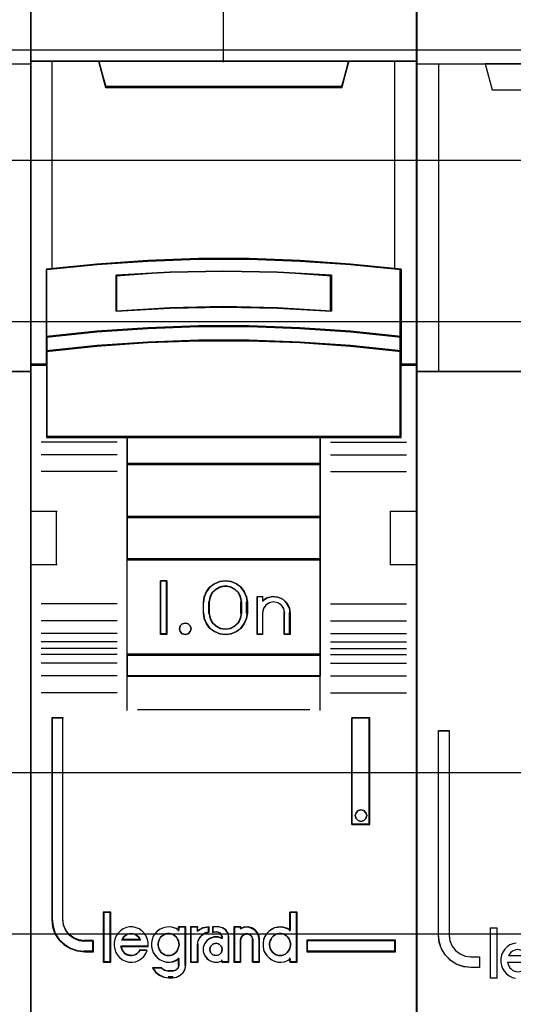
# Model space of a CAD drawing. Extents: x -543332 to -323966, y -9028 to 137422.
# Tile 147 of 250: x -443424 to -443194, y 27131 to 27589. Entities that reach past the tile are written whole.
import ezdxf

# ---------------------------------------------------------------- set-up
doc = ezdxf.new("R2010")
doc.units = 0
doc.header["$MEASUREMENT"] = 0
doc.layers.get('0').update_dxf_attribs({"color": 8})
for name, color, linetype in [('30', 7, 'Continuous'), ('45', 8, 'Continuous'), ('50', 7, 'Continuous')]:
    doc.layers.add(name, color=color, linetype=linetype)

# ---------------------------------------------------------------- blocks, each defined once
blk = doc.blocks.new('*U1107')
at = {"layer": '50', "color": 7}
blk.add_lwpolyline([(509.985212, -137.34823), (834.016113, -137.34823), (834.016113, -183.650891), (509.985212, -183.650891), (509.985212, -137.34823)], dxfattribs=at)
blk = doc.blocks.new('*U1108')
at = {"layer": '30', "color": 7}
blk.add_lwpolyline([(499.9802, -142.47767), (844.087401, -142.47767), (844.087401, -178.455247), (499.9802, -178.455247), (499.9802, -142.47767)], close=True, dxfattribs=at)
for points in [[(499.9802, -142.47767), (844.087401, -142.47767), (844.087401, -178.455247), (499.9802, -178.455247), (499.9802, -142.47767)], [(499.9802, -149.974543), (844.087401, -149.974543), (844.087401, -170.958374), (499.9802, -170.958374), (499.9802, -149.974543)]]:
    blk.add_lwpolyline(points, dxfattribs=at)
blk = doc.blocks.new('*U1114')
at = {"layer": '45', "color": 7}
for points in [[(662.989789, -118.986054), (681.011536, -118.986054), (681.011536, -118.986054), (681.011536, -202.015715), (681.011536, -202.015715), (662.989789, -202.015715), (662.989789, -202.015715), (662.989789, -118.986054), (662.989789, -118.986054)], [(662.989789, -137.991727), (681.011536, -137.991727), (681.011536, -152.304903), (662.989789, -152.304903), (662.989789, -137.991727)], [(662.995091, -137.997023), (681.006234, -137.997023), (681.006234, -152.299607), (662.995091, -152.299607), (662.995091, -137.997023)]]:
    blk.add_lwpolyline(points, close=True, dxfattribs=at)
at = {"layer": '45', "color": 59}
blk.add_lwpolyline([(662.995091, -118.99135), (681.006234, -118.99135), (681.006234, -202.010419), (662.995091, -202.010419), (662.995091, -118.99135)], close=True, dxfattribs=at)
blk = doc.blocks.new('*U1115')
at = {"layer": '45', "color": 7}
for points in [[(698.993517, -119.158183), (681.006234, -119.158183), (681.006234, -200.929979), (698.993517, -200.929979), (698.993517, -119.158183)], [(698.97496, -119.179368), (681.024791, -119.179368), (681.024791, -200.908794), (698.97496, -200.908794), (698.97496, -119.179368)], [(688.820017, -147.071425), (691.179735, -147.071425), (693.539453, -147.159348), (695.893605, -147.324202), (698.247757, -147.554998), (698.247757, -150.692723), (698.247757, -151.36313), (698.247757, -151.995071), (698.993517, -151.995071), (698.993517, -137.872561), (697.99175, -137.872561), (695.81569, -137.872561), (695.498464, -139.054016), (684.501288, -139.054016), (684.184062, -137.872561), (682.008001, -137.872561), (681.006234, -137.872561), (681.006234, -151.995071), (681.751994, -151.995071), (681.751994, -151.36313), (681.751994, -150.692723), (681.751994, -147.554998), (684.095016, -147.324202), (686.460299, -147.159348), (688.820017, -147.071425)], [(684.494492, -139.090703), (695.505259, -139.090703), (695.822878, -137.872561), (689.994303, -137.872561), (684.176874, -137.872561), (684.494492, -139.090703)], [(693.541698, -150.292962), (695.896463, -150.453663), (698.251227, -150.697484), (698.251227, -147.533347), (695.896463, -147.300609), (693.541698, -147.134367), (691.181367, -147.045705), (688.821036, -147.045705), (686.460704, -147.134367), (684.094806, -147.300609), (681.751175, -147.533347), (681.751175, -150.697484), (684.094806, -150.453663), (686.460704, -150.292962), (688.821036, -150.209841), (691.181367, -150.209841), (693.541698, -150.292962)], [(695.006358, -147.821561), (695.006358, -149.497879), (692.503117, -149.357718), (689.994301, -149.312867), (687.496634, -149.357718), (684.993393, -149.497879), (684.993393, -147.821561), (687.496634, -147.675794), (689.994301, -147.630943), (692.503117, -147.675794), (695.006358, -147.821561)], [(692.503117, -149.357718), (695.006358, -149.497879), (695.006358, -147.821561), (692.503117, -147.675794), (689.994301, -147.630943), (687.496634, -147.675794), (684.993393, -147.821561), (684.993393, -149.497879), (687.496634, -149.357718), (689.994301, -149.312867), (692.503117, -149.357718)], [(695.896463, -150.422835), (693.541698, -150.258272), (691.181367, -150.173153), (688.821036, -150.173153), (686.460704, -150.258272), (684.094806, -150.422835), (681.751175, -150.672516), (681.751175, -151.364815), (684.094806, -151.115133), (686.460704, -150.95057), (688.821036, -150.865452), (691.181367, -150.865452), (693.541698, -150.95057), (695.896463, -151.115133), (698.251227, -151.364815), (698.251227, -150.672516), (695.896463, -150.422835)], [(693.541698, -150.926076), (691.181367, -150.843132), (688.821036, -150.843132), (686.460704, -150.926076), (684.094806, -151.086436), (681.751175, -151.329741), (681.751175, -151.96565), (681.751175, -155.360852), (685.503211, -155.360852), (694.499191, -155.360852), (698.251227, -155.360852), (698.251227, -151.96565), (698.251227, -151.329741), (695.896463, -151.086436), (693.541698, -150.926076)], [(685.491788, -156.616069), (694.507963, -156.616069), (694.507963, -155.318482), (685.491788, -155.318482), (685.491788, -156.616069)], [(694.507963, -156.573698), (685.491788, -156.573698), (685.491788, -159.081483), (694.507963, -159.081483), (694.507963, -156.573698)], [(694.507963, -159.039113), (685.491788, -159.039113), (685.491788, -161.049049), (694.507963, -161.049049), (694.507963, -159.039113)], [(685.491788, -165.482028), (694.507963, -165.482028), (694.507963, -161.006678), (685.491788, -161.006678), (685.491788, -165.482028)], [(687.355467, -162.020914), (687.355467, -164.528699), (687.058551, -164.528699), (687.058551, -162.020914), (687.355467, -162.020914)], [(691.059046, -162.767677), (691.09873, -163.018456), (691.09873, -163.531158), (691.059046, -163.781937), (690.95133, -164.027142), (690.79826, -164.238911), (690.588498, -164.389378), (690.339051, -164.489689), (690.078265, -164.528699), (689.81181, -164.489689), (689.562363, -164.389378), (689.35827, -164.238911), (689.199531, -164.027142), (689.091815, -163.781937), (689.05213, -163.531158), (689.05213, -163.018456), (689.091815, -162.767677), (689.199531, -162.522471), (689.35827, -162.310703), (689.562363, -162.160236), (689.81181, -162.059924), (690.078265, -162.020914), (690.339051, -162.059924), (690.588498, -162.160236), (690.79826, -162.310703), (690.95133, -162.522471), (691.059046, -162.767677)], [(690.84158, -163.530832), (690.84158, -163.016429), (690.801637, -162.792776), (690.698926, -162.580306), (690.522036, -162.412566), (690.310909, -162.30633), (690.076958, -162.267191), (689.8373, -162.30633), (689.626173, -162.412566), (689.449283, -162.580306), (689.346573, -162.792776), (689.30663, -163.016429), (689.30663, -163.530832), (689.346573, -163.754485), (689.449283, -163.966955), (689.626173, -164.134695), (689.8373, -164.24093), (690.076958, -164.274478), (690.310909, -164.24093), (690.522036, -164.134695), (690.698926, -163.966955), (690.801637, -163.754485), (690.84158, -163.530832)], [(692.019557, -162.815902), (692.270627, -162.759744), (692.510284, -162.782207), (692.744236, -162.883291), (692.926832, -163.057378), (693.052367, -163.276392), (693.09231, -163.523484), (693.09231, -164.528699), (692.829828, -164.528699), (692.829828, -163.523484), (692.789885, -163.321317), (692.687174, -163.158461), (692.521696, -163.046147), (692.316276, -163.006837), (692.122267, -163.046147), (691.962495, -163.158461), (691.842666, -163.321317), (691.80843, -163.523484), (691.80843, -164.528699), (691.55736, -164.528699), (691.55736, -162.759744), (691.80843, -162.759744), (691.80843, -162.950679), (692.019557, -162.815902)], [(688.440801, -164.124535), (688.476855, -164.255294), (688.440801, -164.386053), (688.344657, -164.487094), (688.212458, -164.528699), (688.068242, -164.487094), (687.978107, -164.386053), (687.936044, -164.255294), (687.978107, -164.124535), (688.068242, -164.023494), (688.212458, -163.993776), (688.344657, -164.023494), (688.440801, -164.124535)], [(694.507963, -165.439658), (685.491788, -165.439658), (685.491788, -166.467135), (694.507963, -166.467135), (694.507963, -165.439658)], [(683.93563, -179.268225), (683.93563, -178.778737), (683.53261, -178.778737), (683.260145, -178.740238), (683.021739, -178.63574), (682.811715, -178.487243), (682.647101, -178.283748), (682.539251, -178.041754), (682.510869, -177.77776), (682.510869, -168.394978), (682.005675, -168.394978), (682.005675, -177.77776), (682.039733, -178.113252), (682.147583, -178.432245), (682.329226, -178.712738), (682.578985, -178.943733), (682.868478, -179.119729), (683.186353, -179.229726), (683.53261, -179.268225), (683.93563, -179.268225)], [(695.960732, -168.394978), (695.960732, -173.360233), (696.80111, -173.360233), (696.80111, -168.394978), (695.960732, -168.394978)], [(696.614078, -172.809774), (696.650001, -172.939886), (696.614078, -173.081826), (696.518283, -173.170539), (696.380578, -173.211938), (696.24886, -173.170539), (696.153066, -173.081826), (696.117143, -172.939886), (696.153066, -172.809774), (696.24886, -172.709233), (696.380578, -172.679663), (696.518283, -172.709233), (696.614078, -172.809774)], [(684.720336, -179.742242), (684.720336, -177.448956), (684.412816, -177.448956), (684.412816, -179.742242), (684.720336, -179.742242)], [(697.994077, -178.738598), (693.866413, -178.738598), (693.866413, -179.268225), (697.994077, -179.268225), (697.994077, -178.738598)]]:
    blk.add_lwpolyline(points, close=True, dxfattribs=at)
at = {"layer": '45', "color": 139}
for points in [[(698.993517, -119.158183), (681.006234, -119.158183), (681.006234, -200.929979), (698.993517, -200.929979), (698.993517, -119.158183)], [(693.53184, -150.943933), (691.177197, -150.861669), (688.822554, -150.861669), (686.467911, -150.943933), (684.107715, -151.102976), (681.769733, -151.344284), (681.769733, -151.974975), (681.769733, -155.342315), (685.512726, -155.342315), (694.487025, -155.342315), (698.230019, -155.342315), (698.230019, -151.974975), (698.230019, -151.344284), (695.880929, -151.102976), (693.53184, -150.943933)], [(688.476855, -164.255294), (688.440801, -164.124535), (688.344657, -164.023494), (688.212458, -163.993776), (688.068242, -164.023494), (687.978107, -164.124535), (687.936044, -164.255294), (687.978107, -164.386053), (688.068242, -164.487094), (688.212458, -164.528699), (688.344657, -164.487094), (688.440801, -164.386053), (688.476855, -164.255294)], [(696.650001, -172.939886), (696.614078, -172.809774), (696.518283, -172.709233), (696.380578, -172.679663), (696.24886, -172.709233), (696.153066, -172.809774), (696.117143, -172.939886), (696.153066, -173.081826), (696.24886, -173.170539), (696.380578, -173.211938), (696.518283, -173.170539), (696.614078, -173.081826), (696.650001, -172.939886)], [(687.429191, -179.453595), (687.52791, -179.442183), (687.615016, -179.413653), (687.696314, -179.368006), (687.765999, -179.310947), (687.829876, -179.231064), (687.870525, -179.156887), (687.89956, -179.059886), (687.922789, -178.962885), (687.911174, -178.865884), (687.893753, -178.768883), (687.853104, -178.683294), (687.800841, -178.592), (687.731156, -178.529234), (687.655665, -178.477881), (687.56856, -178.437939), (687.475647, -178.420822), (687.388542, -178.420822), (687.289822, -178.437939), (687.214331, -178.477881), (687.133032, -178.529234), (687.063348, -178.592), (687.016891, -178.683294), (686.976242, -178.768883), (686.947207, -178.865884), (686.947207, -178.962885), (686.958821, -179.059886), (686.987856, -179.156887), (687.034313, -179.231064), (687.092383, -179.310947), (687.173681, -179.368006), (687.25498, -179.413653), (687.342085, -179.442183), (687.429191, -179.453595)], [(692.616449, -179.453595), (692.709203, -179.442183), (692.79616, -179.413653), (692.883118, -179.368006), (692.952683, -179.310947), (693.010655, -179.231064), (693.062829, -179.156887), (693.091815, -179.059886), (693.097612, -178.962885), (693.097612, -178.865884), (693.080221, -178.768883), (693.039641, -178.683294), (692.981669, -178.592), (692.912103, -178.529234), (692.842538, -178.477881), (692.75558, -178.437939), (692.668623, -178.420822), (692.570072, -178.420822), (692.483114, -178.437939), (692.396157, -178.477881), (692.314997, -178.529234), (692.257026, -178.592), (692.199054, -178.683294), (692.158474, -178.768883), (692.135286, -178.865884), (692.135286, -178.962885), (692.14688, -179.059886), (692.175866, -179.156887), (692.22804, -179.231064), (692.286012, -179.310947), (692.355577, -179.368006), (692.442534, -179.413653), (692.529492, -179.442183), (692.616449, -179.453595)], [(689.932274, -179.164948), (689.890426, -179.02357), (689.782815, -178.917536), (689.639335, -178.876301), (689.495854, -178.917536), (689.388244, -179.02357), (689.346395, -179.164948), (689.388244, -179.306326), (689.495854, -179.41236), (689.639335, -179.453595), (689.782815, -179.41236), (689.890426, -179.306326), (689.932274, -179.164948)]]:
    blk.add_lwpolyline(points, close=True, dxfattribs=at)
for points in [[(689.974691, -130.682871), (689.974691, -137.912283)], [(681.006234, -137.872561), (698.993517, -137.872561)], [(684.176874, -137.872561), (684.534764, -139.090703)], [(695.822878, -137.872561), (695.464988, -139.090703)], [(684.492347, -139.050981), (695.507404, -139.050981)], [(698.251227, -147.567387), (695.896463, -147.318402), (693.541698, -147.140556), (691.181367, -147.045705), (688.821036, -147.045705), (686.460704, -147.140556), (684.094806, -147.318402), (681.751175, -147.567387)], [(681.751175, -147.527665), (681.751175, -155.360852)], [(695.006358, -147.858682), (692.503117, -147.684528), (689.994301, -147.630943), (687.496634, -147.684528), (684.993393, -147.858682)], [(684.993393, -149.497879), (684.993393, -147.81896)], [(694.966593, -149.497879), (694.966593, -147.81896)], [(698.208811, -155.360852), (698.208811, -147.527665)], [(695.006358, -149.497879), (692.503117, -149.329361), (689.994301, -149.275435), (687.496634, -149.329361), (684.993393, -149.497879)], [(698.251227, -150.697484), (695.896463, -150.435319), (693.541698, -150.262528), (691.181367, -150.173153), (688.821036, -150.173153), (686.460704, -150.262528), (684.094806, -150.435319), (681.751175, -150.697484)], [(698.251227, -151.364815), (695.896463, -151.103973), (693.541698, -150.932055), (691.181367, -150.843132), (688.821036, -150.843132), (686.460704, -150.932055), (684.094806, -151.103973), (681.751175, -151.364815)], [(681.790941, -151.955349), (681.006234, -151.955349)], [(698.993517, -151.955349), (698.208811, -151.955349)], [(685.033159, -155.583295), (681.504629, -155.583295)], [(698.251227, -155.318482), (681.751175, -155.318482)], [(685.491788, -155.318482), (685.491788, -166.467135)], [(685.491788, -155.318482), (694.507963, -155.318482)], [(694.465547, -155.318482), (694.465547, -166.467135)], [(694.966593, -155.583295), (698.495123, -155.583295)], [(685.033159, -156.168534), (681.504629, -156.168534)], [(694.966593, -156.168534), (698.495123, -156.168534)], [(685.033159, -156.952382), (681.504629, -156.952382)], [(685.491788, -156.573698), (694.507963, -156.573698)], [(694.966593, -156.952382), (698.495123, -156.952382)], [(681.006234, -158.792837), (682.241617, -158.792837)], [(682.199201, -158.792837), (682.199201, -161.300621)], [(697.760785, -161.300621), (697.760785, -158.792837)], [(697.760785, -158.792837), (698.993517, -158.792837)], [(685.491788, -159.039113), (694.507963, -159.039113)], [(685.491788, -161.006678), (694.507963, -161.006678)], [(681.006234, -161.260899), (682.241617, -161.260899)], [(697.760785, -161.260899), (698.993517, -161.260899)], [(687.355467, -162.020914), (687.058551, -162.020914)], [(687.058551, -162.020914), (687.058551, -164.528699)], [(687.31305, -162.020914), (687.31305, -164.528699)], [(691.09873, -163.043095), (691.059046, -162.786122), (690.95133, -162.53486), (690.79826, -162.317861), (690.588498, -162.163677), (690.339051, -162.060888), (690.078265, -162.020914), (689.81181, -162.060888), (689.562363, -162.163677), (689.35827, -162.317861), (689.199531, -162.53486), (689.091815, -162.786122), (689.05213, -163.043095)], [(690.84158, -163.043095), (690.801637, -162.811482), (690.698926, -162.591449), (690.522036, -162.41774), (690.310909, -162.307723), (690.076958, -162.267191), (689.8373, -162.307723), (689.626173, -162.41774), (689.449283, -162.591449), (689.346573, -162.811482), (689.30663, -163.043095)], [(691.55736, -162.759744), (691.841021, -162.759744)], [(691.55736, -162.759744), (691.55736, -164.528699)], [(691.801255, -162.759744), (691.801255, -162.987484)], [(693.09231, -163.546241), (693.052144, -163.291786), (692.925907, -163.066247), (692.742291, -162.886972), (692.507032, -162.782877), (692.266035, -162.759744), (692.013562, -162.817575), (691.801255, -162.956369)], [(685.033159, -163.096058), (681.504629, -163.096058)], [(689.05213, -163.546241), (689.05213, -163.003373)], [(689.30663, -163.546241), (689.30663, -163.003373)], [(690.801814, -163.546241), (690.801814, -163.003373)], [(691.056314, -163.546241), (691.056314, -163.003373)], [(692.835159, -163.546241), (692.794727, -163.333814), (692.690759, -163.162693), (692.523255, -163.044678), (692.315319, -163.003373), (692.118935, -163.044678), (691.957207, -163.162693), (691.835911, -163.333814), (691.801255, -163.546241)], [(694.966593, -163.096058), (698.495123, -163.096058)], [(689.05213, -163.506519), (689.091815, -163.763492), (689.199531, -164.014754), (689.35827, -164.231753), (689.562363, -164.385937), (689.81181, -164.488726), (690.078265, -164.528699), (690.339051, -164.488726), (690.588498, -164.385937), (690.79826, -164.231753), (690.95133, -164.014754), (691.059046, -163.763492), (691.09873, -163.506519)], [(689.30663, -163.506519), (689.346573, -163.737484), (689.449283, -163.956901), (689.626173, -164.130125), (689.8373, -164.239834), (690.076958, -164.274478), (690.310909, -164.239834), (690.522036, -164.130125), (690.698926, -163.956901), (690.801637, -163.737484), (690.84158, -163.506519)], [(691.801255, -163.506519), (691.801255, -164.528699)], [(692.795394, -163.506519), (692.795394, -164.528699)], [(693.049893, -163.506519), (693.049893, -164.528699)], [(685.033159, -163.885202), (681.504629, -163.885202)], [(694.966593, -163.885202), (698.495123, -163.885202)], [(685.033159, -164.47044), (681.504629, -164.47044)], [(687.355467, -164.486329), (687.058551, -164.486329)], [(691.55736, -164.486329), (691.841021, -164.486329)], [(692.795394, -164.486329), (693.09231, -164.486329)], [(694.966593, -164.47044), (698.495123, -164.47044)], [(685.033159, -164.870309), (681.504629, -164.870309)], [(685.033159, -165.1669), (681.504629, -165.1669)], [(694.966593, -164.870309), (698.495123, -164.870309)], [(694.966593, -165.1669), (698.495123, -165.1669)], [(685.033159, -165.450251), (681.504629, -165.450251)], [(685.491788, -165.439658), (694.507963, -165.439658)], [(694.966593, -165.450251), (698.495123, -165.450251)], [(685.033159, -165.852767), (681.504629, -165.852767)], [(694.966593, -165.852767), (698.495123, -165.852767)], [(685.033159, -166.443302), (681.504629, -166.443302)], [(685.491788, -166.427413), (694.507963, -166.427413)], [(685.491788, -166.427413), (685.491788, -168.050721)], [(694.465547, -166.427413), (694.465547, -168.050721)], [(694.966593, -166.443302), (698.495123, -166.443302)], [(685.033159, -167.22715), (681.504629, -167.22715)], [(694.966593, -167.22715), (698.495123, -167.22715)], [(682.005675, -168.394978), (682.005675, -177.782621)], [(682.005675, -168.394978), (682.541184, -168.394978)], [(682.498768, -168.394978), (682.498768, -177.782621)], [(685.987532, -168.010998), (694.01222, -168.010998)], [(695.960732, -173.360233), (695.960732, -168.394978)], [(695.960732, -168.394978), (696.80111, -168.394978)], [(696.758694, -173.360233), (696.758694, -168.394978)], [(695.960732, -173.320511), (696.80111, -173.320511)], [(684.394259, -177.430419), (684.394259, -179.760779)], [(684.394259, -177.430419), (684.738894, -177.430419)], [(684.699128, -177.430419), (684.699128, -179.760779)], [(693.055195, -177.430419), (693.055195, -178.314896)], [(693.055195, -177.430419), (693.407783, -177.430419)], [(693.368018, -177.430419), (693.368018, -179.760779)], [(682.005675, -177.742899), (682.039912, -178.086238), (682.148328, -178.412692), (682.330925, -178.699746), (682.581994, -178.936143), (682.873007, -179.116255), (683.192551, -179.228826), (683.540625, -179.268225)], [(682.498768, -177.742899), (682.527708, -178.016675), (682.637682, -178.267637), (682.805537, -178.478673), (683.019696, -178.632673), (683.262796, -178.741042), (683.540625, -178.780968)], [(686.483276, -179.019915), (686.483276, -178.85715), (686.454763, -178.694384), (686.392034, -178.554069), (686.306495, -178.419367), (686.203849, -178.307115), (686.066987, -178.2117), (685.930125, -178.155574), (685.776155, -178.116286), (685.622185, -178.116286), (685.468215, -178.144349), (685.32565, -178.200475), (685.200193, -178.295889), (685.080439, -178.402529), (684.9949, -178.537231), (684.937874, -178.688771), (684.897956, -178.840312), (684.897956, -179.003077), (684.926469, -179.154618), (684.983495, -179.306158), (685.063331, -179.435248), (685.165978, -179.553112), (685.291434, -179.648527), (685.439702, -179.715878), (685.582267, -179.749553), (685.736236, -179.760779), (685.890206, -179.732716), (686.038474, -179.67659), (686.169633, -179.592401), (686.277982, -179.485761), (686.374926, -179.351059), (686.443358, -179.210744)], [(686.122735, -178.730654), (686.076048, -178.635807), (686.01769, -178.55993), (685.94766, -178.509345), (685.865958, -178.452437), (685.77842, -178.433468), (685.690883, -178.420822), (685.603345, -178.433468), (685.521643, -178.452437), (685.434106, -178.509345), (685.364076, -178.55993), (685.305717, -178.635807), (685.253195, -178.730654)], [(687.922789, -178.279052), (687.785029, -178.194862), (687.64153, -178.144349), (687.492291, -178.116286), (687.337312, -178.127511), (687.193813, -178.155574), (687.044574, -178.222925), (686.918294, -178.307115), (686.814975, -178.419367), (686.723135, -178.554069), (686.665736, -178.705609), (686.637036, -178.85715), (686.637036, -179.019915), (686.665736, -179.171455), (686.723135, -179.31177), (686.814975, -179.446473), (686.918294, -179.558725), (687.044574, -179.654139), (687.193813, -179.715878), (687.337312, -179.749553), (687.492291, -179.760779), (687.64153, -179.732716), (687.785029, -179.67659), (687.922789, -179.592401)], [(687.880372, -178.116286), (687.880372, -178.314896)], [(687.880372, -178.116286), (688.23296, -178.116286)], [(688.190543, -178.116286), (688.190543, -179.909074)], [(688.452996, -178.116286), (688.452996, -179.760779)], [(688.452996, -178.116286), (688.805584, -178.116286)], [(689.319885, -178.116286), (689.02656, -178.163525), (688.763167, -178.325489)], [(688.763167, -178.116286), (688.763167, -178.325489)], [(689.319885, -178.344026), (689.146285, -178.396963), (688.996629, -178.485192), (688.870919, -178.614594), (688.793098, -178.78517), (688.763167, -178.955745)], [(689.280119, -178.116286), (689.280119, -178.386396)], [(689.473645, -178.116286), (689.473645, -178.386396)], [(689.770561, -178.116286), (689.473645, -178.116286)], [(689.473645, -178.344026), (689.698983, -178.344026)], [(689.932274, -178.611487), (689.886323, -178.481018), (689.787856, -178.376643), (689.656566, -178.344026)], [(690.242446, -178.611487), (690.20031, -178.420566), (690.085941, -178.259477), (689.923417, -178.15805), (689.730796, -178.116286)], [(690.473086, -178.116286), (690.473086, -179.760779)], [(690.473086, -178.116286), (690.815069, -178.116286)], [(691.668703, -178.730654), (691.639611, -178.55512), (691.569789, -178.385438), (691.453418, -178.256713), (691.296319, -178.168946), (691.127582, -178.116286), (690.94139, -178.127988), (690.772653, -178.186499)], [(690.772653, -178.116286), (690.772653, -178.222211)], [(691.358532, -178.730654), (691.316683, -178.572576), (691.22103, -178.465083), (691.065592, -178.420822), (690.922112, -178.465083), (690.814501, -178.572576), (690.772653, -178.730654)], [(693.097612, -178.279052), (692.971202, -178.194862), (692.827554, -178.144349), (692.672415, -178.116286), (692.517275, -178.127511), (692.367881, -178.155574), (692.235725, -178.222925), (692.109315, -178.307115), (692.000143, -178.419367), (691.913954, -178.554069), (691.856495, -178.705609), (691.827765, -178.85715), (691.827765, -179.019915), (691.856495, -179.171455), (691.913954, -179.31177), (692.000143, -179.446473), (692.109315, -179.558725), (692.235725, -179.654139), (692.367881, -179.715878), (692.517275, -179.749553), (692.672415, -179.760779), (692.827554, -179.732716), (692.971202, -179.67659), (693.097612, -179.592401)], [(683.498208, -178.738598), (683.93563, -178.738598)], [(683.893213, -178.738598), (683.893213, -179.268225)], [(683.893213, -178.738598), (683.893213, -179.268225)], [(685.253195, -178.690932), (686.122735, -178.690932)], [(688.452996, -179.760779), (688.805584, -179.760779), (688.805584, -178.916023)], [(689.932274, -178.636529), (689.745865, -178.57971), (689.559455, -178.57971), (689.36722, -178.636529), (689.221587, -178.744486), (689.105081, -178.897898), (689.046828, -179.068355), (689.046828, -179.261541), (689.105081, -179.431998), (689.221587, -179.591092), (689.36722, -179.693367), (689.559455, -179.750186), (689.745865, -179.750186), (689.932274, -179.693367)], [(689.889858, -178.569117), (689.889858, -178.675043)], [(690.20268, -178.569117), (690.20268, -179.760779)], [(690.772653, -178.690932), (690.772653, -179.760779)], [(691.318766, -178.690932), (691.318766, -179.760779)], [(691.628938, -178.690932), (691.628938, -179.760779)], [(693.866413, -178.738598), (697.994077, -178.738598)], [(693.866413, -178.738598), (693.866413, -179.268225)], [(697.954311, -179.268225), (697.954311, -178.738598)], [(683.498208, -179.228503), (683.93563, -179.228503)], [(685.210778, -178.998115), (686.483276, -178.998115)], [(685.210778, -178.998115), (685.239871, -179.088013), (685.268963, -179.17791), (685.327148, -179.261814), (685.385333, -179.333732), (685.466793, -179.393663), (685.55407, -179.423629), (685.641348, -179.441608), (685.734444, -179.453595), (685.821722, -179.435615), (685.897362, -179.40565), (685.978821, -179.351711), (686.048643, -179.279793), (686.106828, -179.201882)], [(686.064412, -179.183485), (686.44351, -179.183485)], [(693.866413, -179.228503), (697.994077, -179.228503)], [(684.394259, -179.721057), (684.738894, -179.721057)], [(687.607315, -180.48372), (687.797988, -180.454464), (687.964826, -180.366697), (688.107831, -180.237973), (688.197209, -180.056588), (688.23296, -179.869352)], [(687.607315, -180.176536), (687.755395, -180.132653), (687.877721, -180.026079), (687.922789, -179.869352)], [(687.880372, -179.556872), (687.880372, -179.909074)], [(689.889858, -179.654853), (689.889858, -179.760779)], [(689.889858, -179.721057), (690.242446, -179.721057)], [(690.473086, -179.721057), (690.815069, -179.721057)], [(691.318766, -179.721057), (691.668703, -179.721057)], [(693.055195, -179.556872), (693.055195, -179.760779)], [(693.055195, -179.721057), (693.407783, -179.721057)], [(686.687406, -180.004407), (686.822017, -180.202124), (687.00345, -180.351909), (687.219999, -180.453763), (687.448253, -180.48372)], [(686.687406, -180.004407), (687.111571, -180.004407)], [(687.069155, -180.004407), (687.249382, -180.126332), (687.448253, -180.176536)], [(687.408487, -180.136814), (687.649732, -180.136814)], [(687.649732, -180.443998), (687.408487, -180.443998)]]:
    blk.add_lwpolyline(points, dxfattribs=at)
at = {"layer": '45', "color": 140}
for points in [[(688.820017, -147.071425), (691.179735, -147.071425), (693.539453, -147.159348), (695.893605, -147.324202), (698.247757, -147.554998), (698.247757, -150.692723), (698.247757, -151.36313), (698.247757, -151.995071), (698.993517, -151.995071), (698.993517, -137.872561), (697.99175, -137.872561), (695.81569, -137.872561), (695.498464, -139.054016), (684.501288, -139.054016), (684.184062, -137.872561), (682.008001, -137.872561), (681.006234, -137.872561), (681.006234, -151.995071), (681.751994, -151.995071), (681.751994, -151.36313), (681.751994, -150.692723), (681.751994, -147.554998), (684.095016, -147.324202), (686.460299, -147.159348), (688.820017, -147.071425)], [(684.512037, -139.072167), (695.487714, -139.072167), (695.80432, -137.891098), (689.994321, -137.891098), (684.195431, -137.891098), (684.512037, -139.072167)]]:
    blk.add_lwpolyline(points, close=True, dxfattribs=at)
at = {"layer": '45', "color": 59}
for points in [[(688.822451, -147.065814), (691.1773, -147.065814), (693.532149, -147.153505), (695.881444, -147.317927), (698.230739, -147.548117), (698.230739, -150.677605), (698.230739, -151.346252), (698.230739, -151.976534), (698.97496, -151.976534), (698.97496, -137.891098), (697.97526, -137.891098), (695.80369, -137.891098), (695.487118, -139.069451), (684.512634, -139.069451), (684.196062, -137.891098), (682.024491, -137.891098), (681.024791, -137.891098), (681.024791, -151.976534), (681.769012, -151.976534), (681.769012, -151.346252), (681.769012, -150.677605), (681.769012, -147.548117), (684.1072, -147.317927), (686.467602, -147.153505), (688.822451, -147.065814)], [(684.494492, -139.090703), (695.505259, -139.090703), (695.822878, -137.872561), (689.994303, -137.872561), (684.176874, -137.872561), (684.494492, -139.090703)], [(693.541698, -150.292962), (695.896463, -150.453663), (698.251227, -150.697484), (698.251227, -147.533347), (695.896463, -147.300609), (693.541698, -147.134367), (691.181367, -147.045705), (688.821036, -147.045705), (686.460704, -147.134367), (684.094806, -147.300609), (681.751175, -147.533347), (681.751175, -150.697484), (684.094806, -150.453663), (686.460704, -150.292962), (688.821036, -150.209841), (691.181367, -150.209841), (693.541698, -150.292962)], [(695.006358, -147.821561), (695.006358, -149.497879), (692.503117, -149.357718), (689.994301, -149.312867), (687.496634, -149.357718), (684.993393, -149.497879), (684.993393, -147.821561), (687.496634, -147.675794), (689.994301, -147.630943), (692.503117, -147.675794), (695.006358, -147.821561)], [(692.503117, -149.357718), (695.006358, -149.497879), (695.006358, -147.821561), (692.503117, -147.675794), (689.994301, -147.630943), (687.496634, -147.675794), (684.993393, -147.821561), (684.993393, -149.497879), (687.496634, -149.357718), (689.994301, -149.312867), (692.503117, -149.357718)], [(692.493838, -149.339515), (694.987801, -149.476694), (694.987801, -147.836042), (692.493838, -147.693377), (689.994321, -147.64948), (687.505913, -147.693377), (685.01195, -147.836042), (685.01195, -149.476694), (687.505913, -149.339515), (689.994321, -149.295618), (692.493838, -149.339515)], [(695.896463, -150.422835), (693.541698, -150.258272), (691.181367, -150.173153), (688.821036, -150.173153), (686.460704, -150.258272), (684.094806, -150.422835), (681.751175, -150.672516), (681.751175, -151.364815), (684.094806, -151.115133), (686.460704, -150.95057), (688.821036, -150.865452), (691.181367, -150.865452), (693.541698, -150.95057), (695.896463, -151.115133), (698.251227, -151.364815), (698.251227, -150.672516), (695.896463, -150.422835)], [(695.880929, -150.435697), (693.53184, -150.27662), (691.177197, -150.194338), (688.822554, -150.194338), (686.467911, -150.27662), (684.107715, -150.435697), (681.769733, -150.677056), (681.769733, -151.346278), (684.107715, -151.104919), (686.467911, -150.945842), (688.822554, -150.86356), (691.177197, -150.86356), (693.53184, -150.945842), (695.880929, -151.104919), (698.230019, -151.346278), (698.230019, -150.677056), (695.880929, -150.435697)], [(693.541698, -150.926076), (691.181367, -150.843132), (688.821036, -150.843132), (686.460704, -150.926076), (684.094806, -151.086436), (681.751175, -151.329741), (681.751175, -151.96565), (681.751175, -155.360852), (685.503211, -155.360852), (694.499191, -155.360852), (698.251227, -155.360852), (698.251227, -151.96565), (698.251227, -151.329741), (695.896463, -151.086436), (693.541698, -150.926076)], [(685.491788, -156.616069), (694.507963, -156.616069), (694.507963, -155.318482), (685.491788, -155.318482), (685.491788, -156.616069)], [(685.512996, -156.594883), (694.489406, -156.594883), (694.489406, -155.339667), (685.512996, -155.339667), (685.512996, -156.594883)], [(694.507963, -156.573698), (685.491788, -156.573698), (685.491788, -159.081483), (694.507963, -159.081483), (694.507963, -156.573698)], [(694.489406, -156.592235), (685.512996, -156.592235), (685.512996, -159.062946), (694.489406, -159.062946), (694.489406, -156.592235)], [(694.507963, -159.039113), (685.491788, -159.039113), (685.491788, -161.049049), (694.507963, -161.049049), (694.507963, -159.039113)], [(694.489406, -159.060298), (685.512996, -159.060298), (685.512996, -161.027863), (694.489406, -161.027863), (694.489406, -159.060298)], [(685.491788, -165.482028), (694.507963, -165.482028), (694.507963, -161.006678), (685.491788, -161.006678), (685.491788, -165.482028)], [(687.355467, -162.020914), (687.355467, -164.528699), (687.058551, -164.528699), (687.058551, -162.020914), (687.355467, -162.020914)], [(691.059046, -162.767677), (691.09873, -163.018456), (691.09873, -163.531158), (691.059046, -163.781937), (690.95133, -164.027142), (690.79826, -164.238911), (690.588498, -164.389378), (690.339051, -164.489689), (690.078265, -164.528699), (689.81181, -164.489689), (689.562363, -164.389378), (689.35827, -164.238911), (689.199531, -164.027142), (689.091815, -163.781937), (689.05213, -163.531158), (689.05213, -163.018456), (689.091815, -162.767677), (689.199531, -162.522471), (689.35827, -162.310703), (689.562363, -162.160236), (689.81181, -162.059924), (690.078265, -162.020914), (690.339051, -162.059924), (690.588498, -162.160236), (690.79826, -162.310703), (690.95133, -162.522471), (691.059046, -162.767677)], [(690.84158, -163.530832), (690.84158, -163.016429), (690.801637, -162.792776), (690.698926, -162.580306), (690.522036, -162.412566), (690.310909, -162.30633), (690.076958, -162.267191), (689.8373, -162.30633), (689.626173, -162.412566), (689.449283, -162.580306), (689.346573, -162.792776), (689.30663, -163.016429), (689.30663, -163.530832), (689.346573, -163.754485), (689.449283, -163.966955), (689.626173, -164.134695), (689.8373, -164.24093), (690.076958, -164.274478), (690.310909, -164.24093), (690.522036, -164.134695), (690.698926, -163.966955), (690.801637, -163.754485), (690.84158, -163.530832)], [(690.823023, -163.52603), (690.823023, -163.021128), (690.784114, -162.801606), (690.684065, -162.593059), (690.511757, -162.428418), (690.3061, -162.324145), (690.078209, -162.285728), (689.844761, -162.324145), (689.639103, -162.428418), (689.466796, -162.593059), (689.366746, -162.801606), (689.327838, -163.021128), (689.327838, -163.52603), (689.366746, -163.745552), (689.466796, -163.954098), (689.639103, -164.11874), (689.844761, -164.223013), (690.078209, -164.255941), (690.3061, -164.223013), (690.511757, -164.11874), (690.684065, -163.954098), (690.784114, -163.745552), (690.823023, -163.52603)], [(692.019557, -162.815902), (692.270627, -162.759744), (692.510284, -162.782207), (692.744236, -162.883291), (692.926832, -163.057378), (693.052367, -163.276392), (693.09231, -163.523484), (693.09231, -164.528699), (692.829828, -164.528699), (692.829828, -163.523484), (692.789885, -163.321317), (692.687174, -163.158461), (692.521696, -163.046147), (692.316276, -163.006837), (692.122267, -163.046147), (691.962495, -163.158461), (691.842666, -163.321317), (691.80843, -163.523484), (691.80843, -164.528699), (691.55736, -164.528699), (691.55736, -162.759744), (691.80843, -162.759744), (691.80843, -162.950679), (692.019557, -162.815902)], [(688.440801, -164.124535), (688.476855, -164.255294), (688.440801, -164.386053), (688.344657, -164.487094), (688.212458, -164.528699), (688.068242, -164.487094), (687.978107, -164.386053), (687.936044, -164.255294), (687.978107, -164.124535), (688.068242, -164.023494), (688.212458, -163.993776), (688.344657, -164.023494), (688.440801, -164.124535)], [(694.507963, -165.439658), (685.491788, -165.439658), (685.491788, -166.467135), (694.507963, -166.467135), (694.507963, -165.439658)], [(694.489406, -165.460843), (685.512996, -165.460843), (685.512996, -166.448598), (694.489406, -166.448598), (694.489406, -165.460843)], [(695.960732, -168.394978), (695.960732, -173.360233), (696.80111, -173.360233), (696.80111, -168.394978), (695.960732, -168.394978)], [(696.614078, -172.809774), (696.650001, -172.939886), (696.614078, -173.081826), (696.518283, -173.170539), (696.380578, -173.211938), (696.24886, -173.170539), (696.153066, -173.081826), (696.117143, -172.939886), (696.153066, -172.809774), (696.24886, -172.709233), (696.380578, -172.679663), (696.518283, -172.709233), (696.614078, -172.809774)], [(684.738894, -179.760779), (684.738894, -177.430419), (684.394259, -177.430419), (684.394259, -179.760779), (684.738894, -179.760779)], [(691.827765, -178.8632), (691.827765, -179.024875), (691.856286, -179.175401), (691.913326, -179.314777), (691.998887, -179.448577), (692.107263, -179.560078), (692.232752, -179.654853), (692.363945, -179.716178), (692.51225, -179.749629), (692.666259, -179.760779), (692.820268, -179.732903), (692.962869, -179.677153), (693.088357, -179.593528), (693.088357, -179.760779), (693.407783, -179.760779), (693.407783, -177.430419), (693.088357, -177.430419), (693.088357, -178.288972), (692.962869, -178.205347), (692.820268, -178.155172), (692.666259, -178.127297), (692.51225, -178.138447), (692.363945, -178.166322), (692.232752, -178.233222), (692.107263, -178.316848), (691.998887, -178.428348), (691.913326, -178.562149), (691.856286, -178.712674), (691.827765, -178.8632)], [(684.897956, -179.003077), (684.926469, -179.154618), (684.983495, -179.306158), (685.063331, -179.435248), (685.165978, -179.553112), (685.291434, -179.648527), (685.439702, -179.715878), (685.582267, -179.749553), (685.736236, -179.760779), (685.890206, -179.732716), (686.038474, -179.67659), (686.169633, -179.592401), (686.277982, -179.485761), (686.374926, -179.351059), (686.443358, -179.210744), (686.0955, -179.210744), (686.038474, -179.283707), (685.970043, -179.351059), (685.890206, -179.401572), (685.816073, -179.429635), (685.730534, -179.446473), (685.639292, -179.435248), (685.553754, -179.41841), (685.468215, -179.390347), (685.388379, -179.334221), (685.331353, -179.26687), (685.274327, -179.188293), (685.245814, -179.104104), (685.217301, -179.019915), (686.483276, -179.019915), (686.483276, -178.85715), (686.454763, -178.694384), (686.392034, -178.554069), (686.306495, -178.419367), (686.203849, -178.307115), (686.066987, -178.2117), (685.930125, -178.155574), (685.776155, -178.116286), (685.622185, -178.116286), (685.468215, -178.144349), (685.32565, -178.200475), (685.200193, -178.295889), (685.080439, -178.402529), (684.9949, -178.537231), (684.937874, -178.688771), (684.897956, -178.840312), (684.897956, -179.003077)], [(686.076048, -178.635807), (686.122735, -178.730654), (685.253195, -178.730654), (685.305717, -178.635807), (685.364076, -178.55993), (685.434106, -178.509345), (685.521643, -178.452437), (685.603345, -178.433468), (685.690883, -178.420822), (685.77842, -178.433468), (685.865958, -178.452437), (685.94766, -178.509345), (686.01769, -178.55993), (686.076048, -178.635807)], [(686.122735, -178.730654), (685.253195, -178.730654), (685.305717, -178.635807), (685.364076, -178.55993), (685.434106, -178.509345), (685.521643, -178.452437), (685.603345, -178.433468), (685.690883, -178.420822), (685.77842, -178.433468), (685.865958, -178.452437), (685.94766, -178.509345), (686.01769, -178.55993), (686.076048, -178.635807), (686.122735, -178.730654)], [(686.722532, -178.55078), (686.665534, -178.701181), (686.637036, -178.851583), (686.637036, -179.013126), (686.665534, -179.163527), (686.722532, -179.302788), (686.813727, -179.436478), (686.916323, -179.547887), (687.041717, -179.642584), (687.189909, -179.703859), (687.332403, -179.737282), (687.486295, -179.748423), (687.634488, -179.720571), (687.776982, -179.664866), (687.913775, -179.58131), (687.913775, -179.898824), (687.873877, -180.038085), (687.765582, -180.132783), (687.634488, -180.171776), (687.429298, -180.171776), (687.246907, -180.132783), (687.081615, -180.038085), (686.688333, -180.038085), (686.819427, -180.221909), (686.996119, -180.36117), (687.207009, -180.455868), (687.429298, -180.48372), (687.634488, -180.48372), (687.81688, -180.455868), (687.976472, -180.372311), (688.113266, -180.249762), (688.198761, -180.077078), (688.23296, -179.898824), (688.23296, -178.116286), (687.913775, -178.116286), (687.913775, -178.277829), (687.776982, -178.194272), (687.634488, -178.144138), (687.486295, -178.116286), (687.332403, -178.127427), (687.189909, -178.155279), (687.041717, -178.222124), (686.916323, -178.305681), (686.813727, -178.417089), (686.722532, -178.55078)], [(687.829876, -179.231064), (687.765999, -179.310947), (687.696314, -179.368006), (687.615016, -179.413653), (687.52791, -179.442183), (687.429191, -179.453595), (687.342085, -179.442183), (687.25498, -179.413653), (687.173681, -179.368006), (687.092383, -179.310947), (687.034313, -179.231064), (686.987856, -179.156887), (686.958821, -179.059886), (686.947207, -178.962885), (686.947207, -178.865884), (686.976242, -178.768883), (687.016891, -178.683294), (687.063348, -178.592), (687.133032, -178.529234), (687.214331, -178.477881), (687.289822, -178.437939), (687.388542, -178.420822), (687.475647, -178.420822), (687.56856, -178.437939), (687.655665, -178.477881), (687.731156, -178.529234), (687.800841, -178.592), (687.853104, -178.683294), (687.893753, -178.768883), (687.911174, -178.865884), (687.922789, -178.962885), (687.89956, -179.059886), (687.870525, -179.156887), (687.829876, -179.231064)], [(687.016891, -178.683294), (687.063348, -178.592), (687.133032, -178.529234), (687.214331, -178.477881), (687.289822, -178.437939), (687.388542, -178.420822), (687.475647, -178.420822), (687.56856, -178.437939), (687.655665, -178.477881), (687.731156, -178.529234), (687.800841, -178.592), (687.853104, -178.683294), (687.893753, -178.768883), (687.911174, -178.865884), (687.922789, -178.962885), (687.89956, -179.059886), (687.870525, -179.156887), (687.829876, -179.231064), (687.765999, -179.310947), (687.696314, -179.368006), (687.615016, -179.413653), (687.52791, -179.442183), (687.429191, -179.453595), (687.342085, -179.442183), (687.25498, -179.413653), (687.173681, -179.368006), (687.092383, -179.310947), (687.034313, -179.231064), (686.987856, -179.156887), (686.958821, -179.059886), (686.947207, -178.962885), (686.947207, -178.865884), (686.976242, -178.768883), (687.016891, -178.683294)], [(688.452996, -178.116286), (688.452996, -179.760779), (688.778806, -179.760779), (688.778806, -178.935726), (688.807897, -178.772961), (688.883531, -178.610195), (689.00571, -178.486718), (689.151161, -178.402529), (689.319885, -178.352015), (689.319885, -178.116286), (689.034801, -178.155574), (688.778806, -178.290277), (688.778806, -178.116286), (688.452996, -178.116286)], [(688.471553, -178.134823), (688.471553, -179.742242), (688.783415, -179.742242), (688.783415, -178.935789), (688.811259, -178.776693), (688.883656, -178.617597), (689.000604, -178.496904), (689.139828, -178.414613), (689.301328, -178.365238), (689.301328, -178.134823), (689.028449, -178.173225), (688.783415, -178.304891), (688.783415, -178.134823), (688.471553, -178.134823)], [(689.10431, -178.907663), (689.046828, -179.076041), (689.046828, -179.26687), (689.10431, -179.435248), (689.219273, -179.592401), (689.362977, -179.693427), (689.552666, -179.749553), (689.736607, -179.749553), (689.920549, -179.693427), (689.920549, -179.760779), (690.242446, -179.760779), (690.242446, -178.582132), (690.202208, -178.402529), (690.092993, -178.250988), (689.937793, -178.155574), (689.753852, -178.116286), (689.489436, -178.116286), (689.489436, -178.352015), (689.679126, -178.352015), (689.794089, -178.380078), (689.880311, -178.46988), (689.920549, -178.582132), (689.920549, -178.649483), (689.736607, -178.593357), (689.552666, -178.593357), (689.362977, -178.649483), (689.219273, -178.756123), (689.10431, -178.907663)], [(690.473086, -178.116286), (690.473086, -179.760779), (690.783486, -179.760779), (690.783486, -178.705609), (690.823724, -178.565294), (690.92719, -178.46988), (691.065146, -178.430592), (691.214599, -178.46988), (691.306569, -178.565294), (691.346806, -178.705609), (691.346806, -179.760779), (691.668703, -179.760779), (691.668703, -178.705609), (691.639962, -178.537231), (691.570985, -178.374466), (691.456021, -178.250988), (691.300821, -178.166799), (691.134124, -178.116286), (690.950183, -178.127511), (690.783486, -178.183637), (690.783486, -178.116286), (690.473086, -178.116286)], [(690.494294, -178.134823), (690.494294, -179.742242), (690.794371, -179.742242), (690.794371, -178.71086), (690.83327, -178.573709), (690.933296, -178.480445), (691.066663, -178.442043), (691.211145, -178.480445), (691.300056, -178.573709), (691.338955, -178.71086), (691.338955, -179.742242), (691.650146, -179.742242), (691.650146, -178.71086), (691.622361, -178.546278), (691.555677, -178.387182), (691.444538, -178.266489), (691.294499, -178.184198), (691.133347, -178.134823), (690.955523, -178.145795), (690.794371, -178.200656), (690.794371, -178.134823), (690.494294, -178.134823)], [(692.75558, -178.437939), (692.842538, -178.477881), (692.912103, -178.529234), (692.981669, -178.592), (693.039641, -178.683294), (693.080221, -178.768883), (693.097612, -178.865884), (693.097612, -178.962885), (693.091815, -179.059886), (693.062829, -179.156887), (693.010655, -179.231064), (692.952683, -179.310947), (692.883118, -179.368006), (692.79616, -179.413653), (692.709203, -179.442183), (692.616449, -179.453595), (692.529492, -179.442183), (692.442534, -179.413653), (692.355577, -179.368006), (692.286012, -179.310947), (692.22804, -179.231064), (692.175866, -179.156887), (692.14688, -179.059886), (692.135286, -178.962885), (692.135286, -178.865884), (692.158474, -178.768883), (692.199054, -178.683294), (692.257026, -178.592), (692.314997, -178.529234), (692.396157, -178.477881), (692.483114, -178.437939), (692.570072, -178.420822), (692.668623, -178.420822), (692.75558, -178.437939)], [(692.158474, -178.768883), (692.199054, -178.683294), (692.257026, -178.592), (692.314997, -178.529234), (692.396157, -178.477881), (692.483114, -178.437939), (692.570072, -178.420822), (692.668623, -178.420822), (692.75558, -178.437939), (692.842538, -178.477881), (692.912103, -178.529234), (692.981669, -178.592), (693.039641, -178.683294), (693.080221, -178.768883), (693.097612, -178.865884), (693.097612, -178.962885), (693.091815, -179.059886), (693.062829, -179.156887), (693.010655, -179.231064), (692.952683, -179.310947), (692.883118, -179.368006), (692.79616, -179.413653), (692.709203, -179.442183), (692.616449, -179.453595), (692.529492, -179.442183), (692.442534, -179.413653), (692.355577, -179.368006), (692.286012, -179.310947), (692.22804, -179.231064), (692.175866, -179.156887), (692.14688, -179.059886), (692.135286, -178.962885), (692.135286, -178.865884), (692.158474, -178.768883)], [(689.890426, -179.02357), (689.932274, -179.164948), (689.890426, -179.306326), (689.782815, -179.41236), (689.639335, -179.453595), (689.495854, -179.41236), (689.388244, -179.306326), (689.346395, -179.164948), (689.388244, -179.02357), (689.495854, -178.917536), (689.639335, -178.876301), (689.782815, -178.917536), (689.890426, -179.02357)], [(689.346395, -179.164948), (689.388244, -179.02357), (689.495854, -178.917536), (689.639335, -178.876301), (689.782815, -178.917536), (689.890426, -179.02357), (689.932274, -179.164948), (689.890426, -179.306326), (689.782815, -179.41236), (689.639335, -179.453595), (689.495854, -179.41236), (689.388244, -179.306326), (689.346395, -179.164948)], [(697.975519, -178.759783), (693.88497, -178.759783), (693.88497, -179.249688), (697.975519, -179.249688), (697.975519, -178.759783)]]:
    blk.add_lwpolyline(points, close=True, dxfattribs=at)
at = {"layer": '45', "color": 140}
for points in [[(682.005675, -137.872561), (682.005675, -147.540906)], [(697.954311, -147.540906), (697.954311, -137.872561)]]:
    blk.add_lwpolyline(points, dxfattribs=at)
at = {"layer": '45', "color": 1}
for points in [[(683.93563, -179.268225), (683.93563, -178.778737), (683.53261, -178.778737), (683.260145, -178.740238), (683.021739, -178.63574), (682.811715, -178.487243), (682.647101, -178.283748), (682.539251, -178.041754), (682.510869, -177.77776), (682.510869, -168.394978), (682.005675, -168.394978), (682.005675, -177.77776), (682.039733, -178.113252), (682.147583, -178.432245), (682.329226, -178.712738), (682.578985, -178.943733), (682.868478, -179.119729), (683.186353, -179.229726), (683.53261, -179.268225), (683.93563, -179.268225)], [(683.914421, -179.249688), (683.914421, -178.761869), (683.519705, -178.761869), (683.252855, -178.723501), (683.019361, -178.61936), (682.813664, -178.471369), (682.652442, -178.268568), (682.546814, -178.027399), (682.519017, -177.764305), (682.519017, -168.413515), (682.024232, -168.413515), (682.024232, -177.764305), (682.057588, -178.098653), (682.163217, -178.416558), (682.341117, -178.696095), (682.585729, -178.926302), (682.869258, -179.101698), (683.180583, -179.21132), (683.519705, -179.249688), (683.914421, -179.249688)], [(697.994077, -178.738598), (693.866413, -178.738598), (693.866413, -179.268225), (697.994077, -179.268225), (697.994077, -178.738598)]]:
    blk.add_lwpolyline(points, close=True, dxfattribs=at)
blk = doc.blocks.new('*U1116')
at = {"layer": '45', "color": 7}
for points in [[(698.990866, -118.986054), (717.009962, -118.986054), (717.009962, -118.986054), (717.009962, -202.015715), (717.009962, -202.015715), (698.990866, -202.015715), (698.990866, -202.015715), (698.990866, -118.986054), (698.990866, -118.986054)], [(698.990866, -137.991727), (717.009962, -137.991727), (717.009962, -152.304903), (698.990866, -152.304903), (698.990866, -137.991727)], [(698.996168, -137.997023), (717.00466, -137.997023), (717.00466, -152.299607), (698.996168, -152.299607), (698.996168, -137.997023)], [(702.161506, -137.991727), (702.483628, -139.201925), (702.483628, -139.201925), (713.506042, -139.201925), (713.506042, -139.201925), (713.83402, -137.991727), (702.161506, -137.991727)], [(702.166808, -137.997023), (702.488637, -139.196629), (713.501038, -139.196629), (713.828718, -137.997023), (702.166808, -137.997023)], [(699.990307, -168.996105), (700.493988, -168.996105), (700.493988, -178.507793), (700.523272, -178.765023), (700.628693, -179.004715), (700.780969, -179.215177), (700.991812, -179.367177), (701.231938, -179.472407), (701.489636, -179.501638), (701.893751, -179.501638), (701.893751, -180.004407), (701.489636, -180.004407), (701.161657, -179.963484), (700.839536, -179.858253), (700.558412, -179.671177), (700.312428, -179.425638), (700.136726, -179.139177), (700.031304, -178.835177), (699.990307, -178.507793), (699.990307, -168.996105)]]:
    blk.add_lwpolyline(points, close=True, dxfattribs=at)
at = {"layer": '45', "color": 59}
blk.add_lwpolyline([(698.996168, -118.99135), (717.00466, -118.99135), (717.00466, -202.010419), (698.996168, -202.010419), (698.996168, -118.99135)], close=True, dxfattribs=at)
at = {"layer": '45', "color": 4}
blk.add_lwpolyline([(699.985005, -137.991727), (699.985005, -152.304903)], dxfattribs=at)
at = {"layer": '45', "color": 1}
blk.add_lwpolyline([(699.985005, -168.990809), (700.491492, -168.990809), (700.491492, -168.990809), (700.491492, -178.511649), (700.491492, -178.511649), (700.520939, -178.769127), (700.626947, -179.00905), (700.780071, -179.219714), (700.992089, -179.37186), (701.233554, -179.477192), (701.492686, -179.506451), (701.492686, -179.506451), (701.899053, -179.506451), (701.899053, -179.506451), (701.899053, -180.009703), (701.899053, -180.009703), (701.492686, -180.009703), (701.492686, -180.009703), (701.162881, -179.968741), (700.838965, -179.863409), (700.556275, -179.676152), (700.308921, -179.430378), (700.13224, -179.143641), (700.026231, -178.839348), (699.985005, -178.511649), (699.985005, -178.511649), (699.985005, -168.990809), (699.985005, -168.990809)], close=True, dxfattribs=at)
at = {"layer": '45', "color": 7}
for points in [[(702.389495, -178.166601), (702.389495, -180.504905)], [(702.389495, -178.166601), (702.712922, -178.166601)], [(702.699667, -178.166601), (702.699667, -180.504905)], [(703.610623, -178.868357), (703.45126, -178.897791), (703.315507, -178.95666), (703.185657, -179.044963), (703.079415, -179.150926), (702.99088, -179.292211), (702.925955, -179.433496), (702.890541, -179.592441), (702.890541, -179.751386), (702.920053, -179.904445), (702.973173, -180.051616), (703.055806, -180.187014), (703.162047, -180.304751), (703.285996, -180.398941), (703.421749, -180.463697), (703.569307, -180.499018)], [(704.094112, -179.458891), (704.052391, -179.38587), (703.986829, -179.306764), (703.921268, -179.251998), (703.849746, -179.209403), (703.754384, -179.185063), (703.676903, -179.172892), (703.593461, -179.185063), (703.504059, -179.209403), (703.426577, -179.251998), (703.361016, -179.306764), (703.295454, -179.38587), (703.253733, -179.458891)], [(703.208666, -179.760779), (704.454653, -179.760779)], [(703.208666, -179.760779), (703.226478, -179.85165), (703.268042, -179.942521), (703.315542, -180.015217), (703.380856, -180.081856), (703.452107, -180.136379), (703.535233, -180.178785), (703.61836, -180.190901), (703.707424, -180.203017), (703.796488, -180.184843), (703.879614, -180.154553), (703.950865, -180.10003), (704.016179, -180.033392), (704.075555, -179.960695)], [(703.253733, -179.44565), (704.094112, -179.44565)], [(702.389495, -180.491664), (702.712922, -180.491664)]]:
    blk.add_lwpolyline(points, dxfattribs=at)

msp = doc.modelspace()

# ---------------------------------------------------------------- block references
at = {"xscale": 10, "yscale": 10, "zscale": 10}
for name in ['*U1108', '*U1107', '*U1114', '*U1116', '*U1115']:
    msp.add_blockref(name, (-450229.1, 28948.04), dxfattribs=at)

doc.saveas('drawing.dxf')
